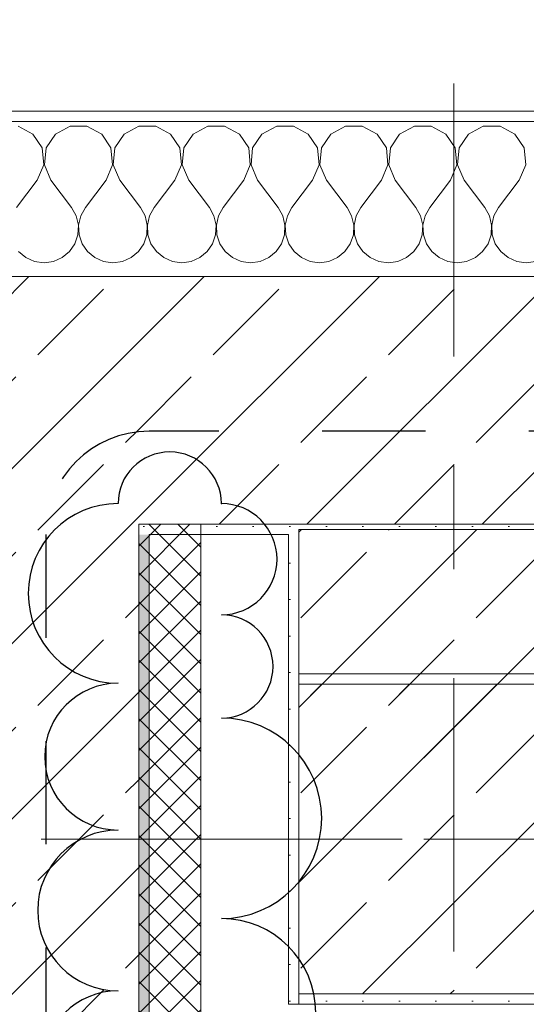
# Model space of a CAD drawing. Header units: metres. Extents: x -3.6 to 84.5, y -11 to 16.8.
# Tile 40 of 256: x 0.1 to 0.6, y 13 to 13.9. Entities that reach past the tile are written whole.
import ezdxf

# ---------------------------------------------------------------- set-up
doc = ezdxf.new("R2010")
doc.units = ezdxf.units.M
doc.header["$MEASUREMENT"] = 0
for name, pattern in [('Achse', [0.2, 0.1, -0.05, 0, -0.05]), ('Punktlinie eng', [0.0375, 0.0125, -0.025]), ('Strichlinie doppelt', [0.546806, 0.264583, -0.105833, 0.070556, -0.105833])]:
    doc.linetypes.add(name, pattern=pattern)
for name, color, linetype in [('208 - Marker.Detail', 7, 'Continuous'), ('209 - Marker.Änderung', 7, 'Continuous'), ('451 - Universal.Achsen Raster', 7, 'Continuous'), ('604 - Struktur.Wand Aussen', 7, 'Continuous'), ('607 - Struktur.Stütze', 7, 'Continuous'), ('608 - Struktur.Träger', 7, 'Continuous'), ('Abbruch_605 - Struktur.Wand Innen', 7, 'Continuous')]:
    doc.layers.add(name, color=color, linetype=linetype)
doc.linetypes.add('Abbruch 1', pattern='A,0,[1,2022.0244.A_L5A-PL04.05_iB_Deckenspiegel 3.OG1.Shx,S=0.001984,R=0,X=0,Y=0],-0.25,0', length=0.25)
pattern_1 = [(45, (0, 0), (-0.0848528, 0.0848528), []), (45, (-0.04243, 0.04243), (-0.0848528, 0.0848528), [0.09, -0.03])]
pattern_2 = [(45, (0, 0), (-0.01767767, 0.01767767), [0, -0.025])]

# ---------------------------------------------------------------- blocks, each defined once
blk = doc.blocks.new('*X16')
at = {"layer": '604 - Struktur.Wand Aussen', "color": 7, "linetype": 'Continuous', "lineweight": 5}
for p, q in [((0.12243, 13.83299), (0.10812, 13.84066)), ((0.15855, 13.84066), (0.14424, 13.83299)), ((0.17479, 13.84066), (0.15855, 13.84066)), ((0.1891, 13.83299), (0.17479, 13.84066)), ((0.22521, 13.84066), (0.2109, 13.83299)), ((0.24145, 13.84066), (0.22521, 13.84066)), ((0.25576, 13.83299), (0.24145, 13.84066)), ((0.29188, 13.84066), (0.27757, 13.83299)), ((0.30812, 13.84066), (0.29188, 13.84066)), ((0.32243, 13.83299), (0.30812, 13.84066)), ((0.35855, 13.84066), (0.34424, 13.83299)), ((0.37479, 13.84066), (0.35855, 13.84066)), ((0.3891, 13.83299), (0.37479, 13.84066)), ((0.42521, 13.84066), (0.4109, 13.83299)), ((0.44145, 13.84066), (0.42521, 13.84066)), ((0.45576, 13.83299), (0.44145, 13.84066)), ((0.49188, 13.84066), (0.47757, 13.83299)), ((0.50812, 13.84066), (0.49188, 13.84066)), ((0.52243, 13.83299), (0.50812, 13.84066)), ((0.55855, 13.84066), (0.54424, 13.83299)), ((0.57479, 13.84066), (0.55855, 13.84066)), ((0.5891, 13.83299), (0.57479, 13.84066)), ((0.13142, 13.81947), (0.12243, 13.83299)), ((0.14424, 13.83299), (0.13525, 13.81947)), ((0.19808, 13.81947), (0.1891, 13.83299)), ((0.2109, 13.83299), (0.20192, 13.81947)), ((0.26475, 13.81947), (0.25576, 13.83299)), ((0.27757, 13.83299), (0.26858, 13.81947)), ((0.33142, 13.81947), (0.32243, 13.83299)), ((0.34424, 13.83299), (0.33525, 13.81947)), ((0.39808, 13.81947), (0.3891, 13.83299)), ((0.4109, 13.83299), (0.40192, 13.81947)), ((0.46475, 13.81947), (0.45576, 13.83299)), ((0.47757, 13.83299), (0.46858, 13.81947)), ((0.53142, 13.81947), (0.52243, 13.83299)), ((0.54424, 13.83299), (0.53525, 13.81947)), ((0.59808, 13.81947), (0.5891, 13.83299)), ((0.13295, 13.8033), (0.13142, 13.81947)), ((0.13525, 13.81947), (0.13371, 13.8033)), ((0.19962, 13.8033), (0.19808, 13.81947)), ((0.20192, 13.81947), (0.20038, 13.8033)), ((0.26629, 13.8033), (0.26475, 13.81947)), ((0.26858, 13.81947), (0.26705, 13.8033)), ((0.33295, 13.8033), (0.33142, 13.81947)), ((0.33525, 13.81947), (0.33371, 13.8033)), ((0.39962, 13.8033), (0.39808, 13.81947)), ((0.40192, 13.81947), (0.40038, 13.8033)), ((0.46629, 13.8033), (0.46475, 13.81947)), ((0.46858, 13.81947), (0.46705, 13.8033)), ((0.53295, 13.8033), (0.53142, 13.81947)), ((0.53525, 13.81947), (0.53371, 13.8033)), ((0.59962, 13.8033), (0.59808, 13.81947)), ((0.12667, 13.78833), (0.13295, 13.8033)), ((0.13371, 13.8033), (0.14, 13.78833)), ((0.19333, 13.78833), (0.19962, 13.8033)), ((0.20038, 13.8033), (0.20667, 13.78833)), ((0.26, 13.78833), (0.26629, 13.8033)), ((0.26705, 13.8033), (0.27333, 13.78833)), ((0.32667, 13.78833), (0.33295, 13.8033)), ((0.33371, 13.8033), (0.34, 13.78833)), ((0.39333, 13.78833), (0.39962, 13.8033)), ((0.40038, 13.8033), (0.40667, 13.78833)), ((0.46, 13.78833), (0.46629, 13.8033)), ((0.46705, 13.8033), (0.47333, 13.78833)), ((0.52667, 13.78833), (0.53295, 13.8033)), ((0.53371, 13.8033), (0.54, 13.78833)), ((0.59333, 13.78833), (0.59962, 13.8033)), ((0.12667, 13.78833), (0.10667, 13.76167)), ((0.14, 13.78833), (0.16, 13.76167)), ((0.19333, 13.78833), (0.17333, 13.76167)), ((0.20667, 13.78833), (0.22667, 13.76167)), ((0.26, 13.78833), (0.24, 13.76167)), ((0.27333, 13.78833), (0.29333, 13.76167)), ((0.32667, 13.78833), (0.30667, 13.76167)), ((0.34, 13.78833), (0.36, 13.76167)), ((0.39333, 13.78833), (0.37333, 13.76167)), ((0.40667, 13.78833), (0.42667, 13.76167)), ((0.46, 13.78833), (0.44, 13.76167)), ((0.47333, 13.78833), (0.49333, 13.76167)), ((0.52667, 13.78833), (0.50667, 13.76167)), ((0.54, 13.78833), (0.56, 13.76167)), ((0.59333, 13.78833), (0.57333, 13.76167)), ((0.16445, 13.75362), (0.16, 13.76167)), ((0.16653, 13.74466), (0.16445, 13.75362)), ((0.16888, 13.75362), (0.1668, 13.74466)), ((0.17333, 13.76167), (0.16888, 13.75362)), ((0.23112, 13.75362), (0.22667, 13.76167)), ((0.2332, 13.74466), (0.23112, 13.75362)), ((0.23555, 13.75362), (0.23347, 13.74466)), ((0.24, 13.76167), (0.23555, 13.75362)), ((0.29778, 13.75362), (0.29333, 13.76167)), ((0.29987, 13.74466), (0.29778, 13.75362)), ((0.30222, 13.75362), (0.30013, 13.74466)), ((0.30667, 13.76167), (0.30222, 13.75362)), ((0.36445, 13.75362), (0.36, 13.76167)), ((0.36653, 13.74466), (0.36445, 13.75362)), ((0.36888, 13.75362), (0.3668, 13.74466)), ((0.37333, 13.76167), (0.36888, 13.75362)), ((0.43112, 13.75362), (0.42667, 13.76167)), ((0.4332, 13.74466), (0.43112, 13.75362)), ((0.43555, 13.75362), (0.43347, 13.74466)), ((0.44, 13.76167), (0.43555, 13.75362)), ((0.49778, 13.75362), (0.49333, 13.76167)), ((0.49987, 13.74466), (0.49778, 13.75362)), ((0.50222, 13.75362), (0.50013, 13.74466)), ((0.50667, 13.76167), (0.50222, 13.75362)), ((0.56445, 13.75362), (0.56, 13.76167)), ((0.56653, 13.74466), (0.56445, 13.75362)), ((0.56888, 13.75362), (0.5668, 13.74466)), ((0.57333, 13.76167), (0.56888, 13.75362)), ((0.16609, 13.73547), (0.16653, 13.74466)), ((0.1668, 13.74466), (0.16725, 13.73547)), ((0.23275, 13.73547), (0.2332, 13.74466)), ((0.23347, 13.74466), (0.23391, 13.73547)), ((0.29942, 13.73547), (0.29987, 13.74466)), ((0.30013, 13.74466), (0.30058, 13.73547)), ((0.36609, 13.73547), (0.36653, 13.74466)), ((0.3668, 13.74466), (0.36725, 13.73547)), ((0.43275, 13.73547), (0.4332, 13.74466)), ((0.43347, 13.74466), (0.43391, 13.73547)), ((0.49942, 13.73547), (0.49987, 13.74466)), ((0.50013, 13.74466), (0.50058, 13.73547)), ((0.56609, 13.73547), (0.56653, 13.74466)), ((0.5668, 13.74466), (0.56725, 13.73547)), ((0.16315, 13.72676), (0.16609, 13.73547)), ((0.16725, 13.73547), (0.17019, 13.72676)), ((0.22981, 13.72676), (0.23275, 13.73547)), ((0.23391, 13.73547), (0.23685, 13.72676)), ((0.29648, 13.72676), (0.29942, 13.73547)), ((0.30058, 13.73547), (0.30352, 13.72676)), ((0.36315, 13.72676), (0.36609, 13.73547)), ((0.36725, 13.73547), (0.37019, 13.72676)), ((0.42981, 13.72676), (0.43275, 13.73547)), ((0.43391, 13.73547), (0.43685, 13.72676)), ((0.49648, 13.72676), (0.49942, 13.73547)), ((0.50058, 13.73547), (0.50352, 13.72676)), ((0.56315, 13.72676), (0.56609, 13.73547)), ((0.56725, 13.73547), (0.57019, 13.72676)), ((0.15794, 13.71918), (0.16315, 13.72676)), ((0.17019, 13.72676), (0.17539, 13.71918)), ((0.22461, 13.71918), (0.22981, 13.72676)), ((0.23685, 13.72676), (0.24206, 13.71918)), ((0.29127, 13.71918), (0.29648, 13.72676)), ((0.30352, 13.72676), (0.30873, 13.71918)), ((0.35794, 13.71918), (0.36315, 13.72676)), ((0.37019, 13.72676), (0.37539, 13.71918)), ((0.42461, 13.71918), (0.42981, 13.72676)), ((0.43685, 13.72676), (0.44206, 13.71918)), ((0.49127, 13.71918), (0.49648, 13.72676)), ((0.50352, 13.72676), (0.50873, 13.71918)), ((0.55794, 13.71918), (0.56315, 13.72676)), ((0.57019, 13.72676), (0.57539, 13.71918)), ((0.10873, 13.71918), (0.11581, 13.71331)), ((0.15086, 13.71331), (0.15794, 13.71918)), ((0.17539, 13.71918), (0.18248, 13.71331)), ((0.21752, 13.71331), (0.22461, 13.71918)), ((0.24206, 13.71918), (0.24914, 13.71331)), ((0.28419, 13.71331), (0.29127, 13.71918)), ((0.30873, 13.71918), (0.31581, 13.71331)), ((0.35086, 13.71331), (0.35794, 13.71918)), ((0.37539, 13.71918), (0.38248, 13.71331)), ((0.41752, 13.71331), (0.42461, 13.71918)), ((0.44206, 13.71918), (0.44914, 13.71331)), ((0.48419, 13.71331), (0.49127, 13.71918)), ((0.50873, 13.71918), (0.51581, 13.71331)), ((0.55086, 13.71331), (0.55794, 13.71918)), ((0.57539, 13.71918), (0.58248, 13.71331)), ((0.11581, 13.71331), (0.12422, 13.7096)), ((0.12422, 13.7096), (0.13333, 13.70833)), ((0.13333, 13.70833), (0.14244, 13.7096)), ((0.14244, 13.7096), (0.15086, 13.71331)), ((0.18248, 13.71331), (0.19089, 13.7096)), ((0.19089, 13.7096), (0.2, 13.70833)), ((0.2, 13.70833), (0.20911, 13.7096)), ((0.20911, 13.7096), (0.21752, 13.71331)), ((0.24914, 13.71331), (0.25756, 13.7096)), ((0.25756, 13.7096), (0.26667, 13.70833)), ((0.26667, 13.70833), (0.27578, 13.7096)), ((0.27578, 13.7096), (0.28419, 13.71331)), ((0.31581, 13.71331), (0.32422, 13.7096)), ((0.32422, 13.7096), (0.33333, 13.70833)), ((0.33333, 13.70833), (0.34244, 13.7096)), ((0.34244, 13.7096), (0.35086, 13.71331)), ((0.38248, 13.71331), (0.39089, 13.7096)), ((0.39089, 13.7096), (0.4, 13.70833)), ((0.4, 13.70833), (0.40911, 13.7096)), ((0.40911, 13.7096), (0.41752, 13.71331)), ((0.44914, 13.71331), (0.45756, 13.7096)), ((0.45756, 13.7096), (0.46667, 13.70833)), ((0.46667, 13.70833), (0.47578, 13.7096)), ((0.47578, 13.7096), (0.48419, 13.71331)), ((0.51581, 13.71331), (0.52422, 13.7096)), ((0.52422, 13.7096), (0.53333, 13.70833)), ((0.53333, 13.70833), (0.54244, 13.7096)), ((0.54244, 13.7096), (0.55086, 13.71331)), ((0.58248, 13.71331), (0.59089, 13.7096)), ((0.59089, 13.7096), (0.6, 13.70833)), ((0.6, 13.70833), (0.60911, 13.7096))]:
    blk.add_line(p, q, dxfattribs=at)

msp = doc.modelspace()

# ---------------------------------------------------------------- hatches: boundary and pattern name
at = {"layer": '604 - Struktur.Wand Aussen', "linetype": 'Continuous', "lineweight": 0, "true_color": 0x000000}
h = msp.add_hatch(dxfattribs=at)
h.set_pattern_fill('Verputz_0001', color=18, style=0, pattern_type=2)
h.set_pattern_definition([(0, (0, 0), (0, 0.08660254), [0, -0.05]), (0, (0.025, 0.0433), (0, 0.08660254), [0, -0.05])])
h.paths.add_polyline_path([(-0.165, 13.855), (-0.165, 13.845), (1.11, 13.845), (1.11, 13.855)])
h = msp.add_hatch(dxfattribs=at)
h.set_pattern_fill('Beton__Stahlbeton_0001', color=18, style=0, pattern_type=2)
h.set_pattern_definition(pattern_1)
h.paths.add_polyline_path([(0.225, 13.455), (-0.015, 13.695), (-0.015, 13.455)])
h = msp.add_hatch(dxfattribs=at)
h.set_pattern_fill('Beton__Stahlbeton_0001', color=18, style=0, pattern_type=2)
h.set_pattern_definition(pattern_1)
h.paths.add_polyline_path([(0.225, 13.695), (-0.015, 13.695), (0.225, 13.455)])
h = msp.add_hatch(dxfattribs=at)
h.set_pattern_fill('Beton__Stahlbeton_0001', color=18, style=0, pattern_type=2)
h.set_pattern_definition(pattern_1)
h.paths.add_polyline_path([(1.08, 13.695), (0.225, 13.695), (0.225, 13.455), (1.11, 13.455), (1.11, 13.505), (1.12, 13.505), (1.12, 13.575), (1.11, 13.575), (1.08, 13.575)])
h = msp.add_hatch(dxfattribs=at)
h.set_pattern_fill('Beton__Stahlbeton_0001', color=18, style=0, pattern_type=2)
h.set_pattern_definition(pattern_1)
h.paths.add_polyline_path([(-0.015, 13.455), (-0.015, 7.895), (0.105, 7.895), (0.175, 7.895), (0.225, 7.895), (0.225, 13.455)])
h = msp.add_hatch(dxfattribs=at)
h.set_pattern_fill('Gips_0001', color=18, style=0, pattern_type=2)
h.set_pattern_definition(pattern_2)
h.paths.add_polyline_path([(0.235, 13.445), (0.225, 13.455), (0.225, 13.445)])
h = msp.add_hatch(dxfattribs=at)
h.set_pattern_fill('Gips_0001', color=18, style=0, pattern_type=2)
h.set_pattern_definition(pattern_2)
h.paths.add_polyline_path([(0.235, 13.455), (0.225, 13.455), (0.235, 13.445)])
h = msp.add_hatch(dxfattribs=at)
h.set_pattern_fill('Gips_0001', color=18, style=0, pattern_type=2)
h.set_pattern_definition(pattern_2)
h.paths.add_polyline_path([(0.36999, 13.455), (0.235, 13.455), (0.235, 13.445), (0.36999, 13.445)])
h = msp.add_hatch(dxfattribs=at)
h.set_pattern_fill('Gips_0001', color=18, style=0, pattern_type=2)
h.set_pattern_definition(pattern_2)
h.paths.add_polyline_path([(0.235, 8.50998), (0.235, 13.445), (0.225, 13.445), (0.225, 8.50998)])
at = {"layer": '607 - Struktur.Stütze', "linetype": 'Continuous', "lineweight": 0, "true_color": 0x000000}
h = msp.add_hatch(dxfattribs=at)
h.set_pattern_fill('Gips_0001', color=18, style=0, pattern_type=2)
h.set_pattern_definition(pattern_2)
h.paths.add_polyline_path([(0.36999, 13.455), (0.36999, 13.445), (0.37999, 13.445), (0.37999, 13.44998), (0.67999, 13.44998), (0.67999, 13.445), (0.68999, 13.445), (0.68999, 13.455)])
h = msp.add_hatch(dxfattribs=at)
h.set_pattern_fill('Beton__Stahlbeton_0001', color=18, style=0, pattern_type=2)
h.set_pattern_definition(pattern_1)
h.paths.add_polyline_path([(0.37999, 12.99998), (0.67999, 12.99998), (0.67999, 13.44998), (0.37999, 13.44998)])
h = msp.add_hatch(dxfattribs=at)
h.set_pattern_fill('Gips_0001', color=18, style=0, pattern_type=2)
h.set_pattern_definition(pattern_2)
h.paths.add_polyline_path([(0.36999, 12.98998), (0.68999, 12.98998), (0.68999, 13.445), (0.67999, 13.445), (0.67999, 12.99998), (0.37999, 12.99998), (0.37999, 13.445), (0.36999, 13.445)])
at = {"layer": '608 - Struktur.Träger', "linetype": 'Continuous', "lineweight": 0, "true_color": 0x000000}
h = msp.add_hatch(dxfattribs=at)
h.set_pattern_fill('Beton__Stahlbeton_0001', color=18, style=0, pattern_type=2)
h.set_pattern_definition(pattern_1)
h.paths.add_polyline_path([(0.37999, 12.99998), (0.68999, 12.99998), (3.96999, 12.99998), (4.28999, 12.99998), (7.56999, 12.99998), (7.88999, 12.99998), (11.16999, 12.99998), (11.47999, 12.99998), (11.47999, 13.29998), (11.16999, 13.29998), (7.88999, 13.29998), (7.56999, 13.29998), (4.28999, 13.29998), (3.96999, 13.29998), (0.68999, 13.29998), (0.37999, 13.29998)])
at = {"layer": 'Abbruch_605 - Struktur.Wand Innen', "linetype": 'Continuous', "lineweight": 0, "true_color": 0x000000}
h = msp.add_hatch(dxfattribs=at)
h.set_pattern_fill('Dämmung__hart_2_0001', color=18, style=0, pattern_type=2)
h.set_pattern_definition([(315, (0, 0), (0.014142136, 0.014142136), []), (45, (0, 0), (-0.014142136, 0.014142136), [])])
h.paths.add_polyline_path([(0.285, 13.455), (0.225, 13.455), (0.225, 12.75248), (0.285, 12.75248)])

# ---------------------------------------------------------------- linework, layer by layer
at = {"layer": '208 - Marker.Detail', "color": 30, "linetype": 'Punktlinie eng', "lineweight": 25, "true_color": 0xff6e00}
for p, q in [((0.70249, 13.545), (0.235, 13.545)), ((0.135, 13.445), (0.135, 12.68998))]:
    msp.add_line(p, q, dxfattribs=at)
msp.add_arc((0.235, 13.445), 0.1, 90, 180, dxfattribs=at)
at = {"layer": '209 - Marker.Änderung', "color": 1, "linetype": 'Continuous', "lineweight": 25}
for centre, radius, start, end in [((0.255, 13.475), 0.05, 0, 180), ((0.205, 13.38799), 0.08701, 90, 270), ((0.305, 13.42113), 0.05387, 270, 90), ((0.305, 13.31726), 0.05, 270, 90), ((0.205, 13.22988), 0.07109, 90, 270), ((0.305, 13.17017), 0.09709, 270, 90), ((0.205, 13.08094), 0.07785, 90, 270), ((0.305, 12.98166), 0.09141, 270, 90), ((0.205, 12.93035), 0.07274, 90, 270)]:
    msp.add_arc(centre, radius, start, end, dxfattribs=at)
msp.add_point((0.305, 13.475), dxfattribs=at)
at = {"layer": '451 - Universal.Achsen Raster', "color": 160, "linetype": 'Strichlinie doppelt', "lineweight": 9, "true_color": 0x3232ff}
for p, q in [((0.52999, -10.585), (0.52999, 16.355)), ((64.93502, 13.14998), (-3.175, 13.14998))]:
    msp.add_line(p, q, dxfattribs=at)
at = {"layer": '604 - Struktur.Wand Aussen', "color": 7, "linetype": 'Continuous', "lineweight": 5}
msp.add_line((1.08, 13.845), (-0.025, 13.845), dxfattribs=at)
at = {"layer": '604 - Struktur.Wand Aussen', "color": 7, "linetype": 'Continuous', "lineweight": 13}
for p, q in [((0.225, 13.695), (-0.015, 13.695)), ((1.08, 13.695), (0.225, 13.695)), ((0.225, 13.455), (0.225, 13.445)), ((0.225, 13.455), (1.11, 13.455)), ((0.225, 13.455), (0.225, 13.445)), ((0.225, 8.50998), (0.225, 13.445))]:
    msp.add_line(p, q, dxfattribs=at)
at = {"layer": '604 - Struktur.Wand Aussen', "color": 7, "linetype": 'Continuous', "lineweight": 5, "flags": 128}
for points in [[(1.11, 13.855), (-0.175, 13.855)], [(0.235, 13.445), (0.36999, 13.445)], [(0.235, 8.50998), (0.235, 13.445)]]:
    msp.add_lwpolyline(points, dxfattribs=at)
at = {"layer": '607 - Struktur.Stütze', "color": 7, "linetype": 'Continuous', "lineweight": 13, "flags": 128}
msp.add_lwpolyline([(0.37999, 12.99998), (0.67999, 12.99998), (0.67999, 13.44998), (0.37999, 13.44998)], close=True, dxfattribs=at)
at = {"layer": '607 - Struktur.Stütze', "color": 7, "linetype": 'Continuous', "lineweight": 5, "flags": 128}
msp.add_lwpolyline([(0.36999, 13.445), (0.36999, 12.98998), (0.68999, 12.98998), (0.68999, 13.445)], dxfattribs=at)
at = {"layer": '608 - Struktur.Träger', "color": 7, "linetype": 'Continuous', "lineweight": 13}
for p, q in [((0.37999, 13.30998), (11.47999, 13.30998)), ((0.37999, 12.98998), (0.37999, 13.30998)), ((0.68999, 13.29998), (0.37999, 13.29998)), ((0.37999, 12.98998), (11.47999, 12.98998))]:
    msp.add_line(p, q, dxfattribs=at)
at = {"layer": '608 - Struktur.Träger', "color": 7, "linetype": 'Continuous', "lineweight": 9}
msp.add_line((0.37999, 13.29998), (0.37999, 12.99998), dxfattribs=at)
at = {"layer": '608 - Struktur.Träger', "color": 7, "linetype": 'Achse', "lineweight": 9}
msp.add_line((0.37999, 13.14998), (11.47999, 13.14998), dxfattribs=at)
at = {"layer": '608 - Struktur.Träger', "color": 7, "linetype": 'Continuous', "lineweight": 13, "flags": 128}
msp.add_lwpolyline([(11.47999, 12.99998), (11.16999, 12.99998), (7.88999, 12.99998), (7.56999, 12.99998), (4.28999, 12.99998), (3.96999, 12.99998), (0.68999, 12.99998), (0.37999, 12.99998)], dxfattribs=at)
at = {"layer": 'Abbruch_605 - Struktur.Wand Innen', "color": 7, "linetype": 'Abbruch 1', "lineweight": 18, "flags": 128}
for points in [[(0.225, 13.455), (0.285, 13.455)], [(0.225, 13.455), (0.225, 12.75248)], [(0.285, 12.75248), (0.285, 13.455)]]:
    msp.add_lwpolyline(points, dxfattribs=at)

# ---------------------------------------------------------------- block references
at = {"layer": '604 - Struktur.Wand Aussen', "color": 7, "lineweight": 18}
msp.add_blockref('*X16', (0, 0), dxfattribs=at)

doc.saveas('drawing.dxf')
